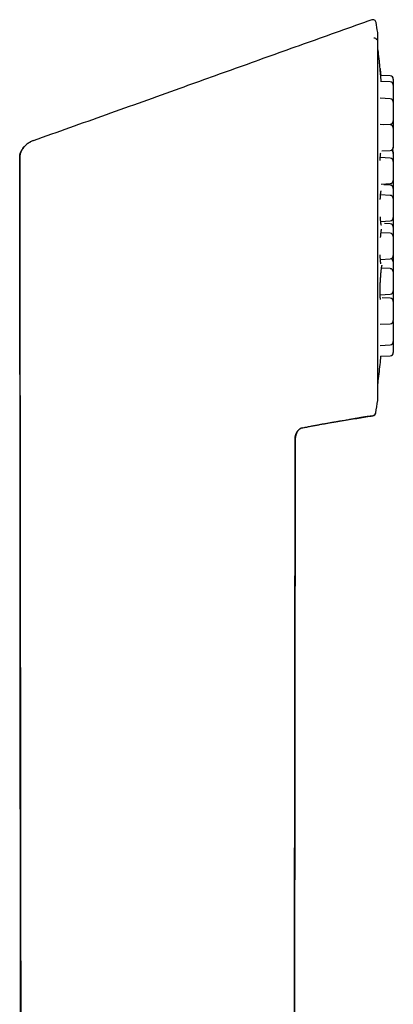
# Model space of a CAD drawing. Header units: millimetres. Extents: x 8 to 1191, y 12 to 1197.
# Tile 60 of 61: x 813 to 847, y 1061 to 1150. Entities that reach past the tile are written whole.
import ezdxf

# ---------------------------------------------------------------- set-up
doc = ezdxf.new("R2010")
doc.units = ezdxf.units.MM

msp = doc.modelspace()

# ---------------------------------------------------------------- linework, layer by layer
at = {"color": 7, "linetype": 'Continuous', "lineweight": 30}
for p, q in [((845.15, 1149.935), (845.15, 1149.91)), ((846.819, 1144.859), (845.96, 1144.904)), ((846.82, 1144.311), (845.933, 1144.357)), ((846.82, 1142.78), (845.913, 1142.828)), ((846.82, 1140.404), (845.908, 1140.452)), ((846.257, 1140.434), (846.82, 1140.463)), ((814.079, 1138.806), (814.13, 1138.833)), ((814.445, 1138.964), (814.431, 1138.972)), ((813.329, 1013.706), (813.202, 1137.487)), ((846.82, 1137.393), (845.92, 1137.44)), ((846.057, 1138.047), (846.82, 1138.087)), ((846.007, 1135.033), (846.82, 1135.076)), ((846.82, 1134.943), (846.258, 1134.973)), ((846.82, 1134.015), (845.947, 1134.061)), ((845.963, 1131.653), (846.82, 1131.698)), ((846.82, 1131.427), (846.294, 1131.455)), ((846.82, 1130.569), (845.987, 1130.613)), ((845.93, 1128.206), (846.82, 1128.252)), ((846.82, 1127.363), (846.035, 1127.404)), ((845.911, 1124.998), (846.82, 1125.046)), ((846.82, 1124.68), (846.085, 1124.719)), ((845.909, 1122.316), (846.82, 1122.363)), ((845.923, 1120.396), (846.82, 1120.443)), ((845.949, 1119.41), (846.819, 1119.456)), ((845.508, 1114.28), (845.508, 1114.268)), ((838.207, 1111.862), (838.103, 1013.706)), ((838.207, 1111.862), (838.207, 1111.862))]:
    msp.add_line(p, q, dxfattribs=at)
at = {"color": 7, "linetype": 'Continuous', "lineweight": 30, "flags": 128}
for points in [[(847.103, 1122.558), (847.1, 1122.603), (847.099, 1122.607)], [(838.099, 1013.703), (838.15, 1062.463), (838.201, 1111.864)]]:
    msp.add_lwpolyline(points, dxfattribs=at)
at = {"color": 7, "linetype": 'Continuous', "lineweight": 30}
for centre, radius, start, end in [((845.25, 1149.652), 0.3, 9.20842, 109.45904), ((736.953, 1132.101), 110.01, 8.73044, 9.20309), ((845.417, 1148.075), 0.2, 7.0691, 110.04534), ((846.804, 1144.559), 0.3, 0.00481, 87.00009), ((846.804, 1144.011), 0.3, 0.00481, 87.00009), ((846.804, 1142.481), 0.3, 0.00481, 87.00009), ((846.804, 1140.763), 0.3, 273.00009, 0.00481), ((846.804, 1140.105), 0.3, 0.00481, 87.00009), ((846.804, 1138.387), 0.3, 273.00009, 0.00481), ((846.804, 1138.326), 0.3, 303.49899, 0.00481), ((846.803, 1137.945), 0.3, 0.00481, 39.36762), ((846.804, 1137.094), 0.3, 0.00481, 87.00009), ((846.804, 1137.826), 0.3, 0.00481, 69.202), ((846.804, 1135.376), 0.3, 273.00009, 0.00481), ((846.804, 1134.644), 0.3, 0.00481, 87.00009), ((846.805, 1133.715), 0.3, 0.00481, 87.00009), ((846.805, 1131.997), 0.3, 273.00009, 0.00481), ((846.804, 1131.128), 0.3, 0.00481, 87.00009), ((846.804, 1130.27), 0.3, 0.00481, 87.00009), ((846.804, 1128.552), 0.3, 273.00009, 0.00481), ((846.804, 1127.975), 0.3, 0.00481, 73.98671), ((846.804, 1127.063), 0.3, 0.00481, 87.00009), ((846.804, 1125.345), 0.3, 273.00009, 0.00481), ((846.804, 1124.381), 0.3, 0.00481, 87.00009), ((846.804, 1122.663), 0.3, 273.00009, 0.00481), ((846.804, 1122.461), 0.3, 0.00481, 19.63418), ((846.804, 1120.743), 0.3, 273.00009, 0.00481), ((846.804, 1119.755), 0.3, 273.00009, 0.00481), ((736.953, 1132.101), 110.01, 350.67734, 351.26975), ((845.212, 1114.317), 0.3, 279.29746, 350.66957)]:
    msp.add_arc(centre, radius, start, end, dxfattribs=at)
for points, knots in [([(845.15, 1149.935), (844.168, 1149.588), (842.209, 1148.894), (839.28, 1147.851), (836.369, 1146.811), (833.474, 1145.773), (830.595, 1144.74), (827.563, 1143.652), (824.379, 1142.511), (821.045, 1141.319), (817.73, 1140.14), (815.526, 1139.362), (814.427, 1138.975)], [0, 0, 0, 0, 0.095813, 0.191113, 0.285902, 0.380178, 0.473945, 0.567201, 0.676458, 0.785009, 0.892856, 1, 1, 1, 1]), ([(845.692, 1131.94), (845.692, 1131.994), (845.692, 1132.15), (845.692, 1132.408), (845.692, 1132.714), (845.692, 1133.02), (845.692, 1133.325), (845.692, 1133.63), (845.692, 1133.935), (845.692, 1134.239), (845.692, 1134.542), (845.692, 1134.845), (845.692, 1135.146), (845.692, 1135.447), (845.692, 1135.746), (845.692, 1136.044), (845.692, 1136.341), (845.692, 1136.636), (845.692, 1136.93), (845.692, 1137.222), (845.692, 1137.513), (845.692, 1137.802), (845.692, 1138.088), (845.692, 1138.373), (845.692, 1138.656), (845.692, 1138.936), (845.692, 1139.214), (845.692, 1139.49), (845.692, 1139.763), (845.692, 1140.034), (845.692, 1140.302), (845.692, 1140.567), (845.692, 1140.829), (845.692, 1141.089), (845.692, 1141.345), (845.692, 1141.598), (845.692, 1141.848), (845.692, 1142.095), (845.692, 1142.338), (845.692, 1142.578), (845.692, 1142.814), (845.692, 1143.047), (845.692, 1143.276), (845.692, 1143.501), (845.692, 1143.723), (845.692, 1143.94), (845.692, 1144.154), (845.692, 1144.363), (845.692, 1144.569), (845.692, 1144.77), (845.692, 1144.967), (845.692, 1145.159), (845.691, 1145.347), (845.691, 1145.531), (845.691, 1145.71), (845.691, 1145.884), (845.691, 1146.054), (845.691, 1146.219), (845.691, 1146.38), (845.691, 1146.535), (845.691, 1146.686), (845.691, 1146.832), (845.691, 1146.973), (845.691, 1147.108), (845.691, 1147.239), (845.691, 1147.365), (845.691, 1147.485), (845.691, 1147.6), (845.691, 1147.71), (845.691, 1147.815), (845.691, 1147.915), (845.691, 1148.009), (845.691, 1148.097), (845.691, 1148.181), (845.691, 1148.259), (845.691, 1148.331), (845.691, 1148.398), (845.691, 1148.46), (845.691, 1148.516), (845.691, 1148.566), (845.691, 1148.611), (845.691, 1148.65), (845.691, 1148.684), (845.691, 1148.712), (845.691, 1148.735), (845.691, 1148.752), (845.691, 1148.764), (845.691, 1148.768), (845.691, 1148.771), (845.691, 1148.773), (845.691, 1148.775), (845.69, 1148.78), (845.69, 1148.788), (845.689, 1148.794), (845.688, 1148.797)], [0, 0, 0, 0, 0.006117, 0.01774, 0.029363, 0.040986, 0.052609, 0.064232, 0.075855, 0.087478, 0.099101, 0.110724, 0.122347, 0.13397, 0.145593, 0.157216, 0.168839, 0.180462, 0.192085, 0.203708, 0.215331, 0.226954, 0.238577, 0.2502, 0.261823, 0.273446, 0.285069, 0.296692, 0.308315, 0.319938, 0.331561, 0.343184, 0.354807, 0.366429, 0.378052, 0.389675, 0.401298, 0.412921, 0.424544, 0.436167, 0.44779, 0.459413, 0.471036, 0.482659, 0.494282, 0.505905, 0.517528, 0.529151, 0.540774, 0.552397, 0.56402, 0.575644, 0.587267, 0.59889, 0.610513, 0.622136, 0.633759, 0.645382, 0.657005, 0.668628, 0.680251, 0.691874, 0.703497, 0.71512, 0.726743, 0.738366, 0.749989, 0.761613, 0.773236, 0.784859, 0.796482, 0.808106, 0.819729, 0.831352, 0.842976, 0.8546, 0.866223, 0.877847, 0.889472, 0.901097, 0.912722, 0.924349, 0.935977, 0.947608, 0.959245, 0.970895, 0.98258, 0.99441, 0.996898, 0.997894, 0.998727, 0.999249, 0.999595, 1, 1, 1, 1]), ([(845.907, 1145.535), (845.891, 1145.686), (845.846, 1146.121), (845.775, 1146.766), (845.716, 1147.26), (845.691, 1147.471)], [0, 0, 0, 0, 0.233606, 0.672675, 1, 1, 1, 1]), ([(846.011, 1144.353), (846.007, 1144.392), (845.999, 1144.481), (845.988, 1144.6), (845.977, 1144.712), (845.968, 1144.81), (845.959, 1144.907), (845.95, 1145.002), (845.942, 1145.094), (845.933, 1145.18), (845.925, 1145.259), (845.918, 1145.329), (845.912, 1145.388), (845.908, 1145.431), (845.904, 1145.461), (845.903, 1145.466), (845.902, 1145.468)], [0, 0, 0, 0, 0.061492, 0.140313, 0.196407, 0.25534, 0.317121, 0.381751, 0.449236, 0.519587, 0.592841, 0.669076, 0.748146, 0.829627, 0.91357, 1, 1, 1, 1]), ([(845.905, 1145.449), (845.906, 1145.46), (845.908, 1145.487), (845.909, 1145.518), (845.908, 1145.53), (845.907, 1145.536)], [0, 0, 0, 0, 0.235638, 0.615495, 1, 1, 1, 1]), ([(845.907, 1145.535), (845.908, 1145.53), (845.909, 1145.52), (845.912, 1145.485), (845.917, 1145.434), (845.923, 1145.369), (845.93, 1145.289), (845.939, 1145.196), (845.949, 1145.089), (845.958, 1144.991), (845.964, 1144.925), (845.966, 1144.904)], [0, 0, 0, 0, 0.117158, 0.234126, 0.352059, 0.470412, 0.587538, 0.704584, 0.822701, 0.940775, 1, 1, 1, 1]), ([(847.104, 1144.559), (847.104, 1144.559), (847.104, 1144.561), (847.104, 1144.555), (847.104, 1144.544), (847.104, 1144.524), (847.104, 1144.496), (847.104, 1144.46), (847.104, 1144.415), (847.104, 1144.363), (847.104, 1144.303), (847.104, 1144.237), (847.104, 1144.174), (847.104, 1144.116), (847.104, 1144.065), (847.104, 1144.03), (847.104, 1144.013)], [0, 0, 0, 0, 0.008021, 0.086799, 0.164998, 0.243326, 0.322489, 0.407925, 0.492588, 0.577383, 0.663207, 0.748643, 0.833307, 0.88978, 0.946578, 1, 1, 1, 1]), ([(847.104, 1144.011), (847.104, 1144.011), (847.104, 1144.012), (847.104, 1144.007), (847.104, 1143.996), (847.104, 1143.976), (847.104, 1143.948), (847.104, 1143.912), (847.104, 1143.867), (847.104, 1143.814), (847.104, 1143.755), (847.104, 1143.689), (847.104, 1143.626), (847.104, 1143.567), (847.104, 1143.515), (847.104, 1143.446), (847.104, 1143.358), (847.104, 1143.252), (847.104, 1143.153), (847.104, 1143.063), (847.104, 1142.983), (847.104, 1142.904), (847.104, 1142.826), (847.104, 1142.748), (847.104, 1142.673), (847.104, 1142.603), (847.104, 1142.538), (847.104, 1142.501), (847.104, 1142.482)], [0, 0, 0, 0, 0.003901, 0.042213, 0.080242, 0.118335, 0.156834, 0.198383, 0.239557, 0.280795, 0.322533, 0.364083, 0.405257, 0.432721, 0.460343, 0.488252, 0.53924, 0.589931, 0.641141, 0.679453, 0.717483, 0.755575, 0.794074, 0.835624, 0.876798, 0.918035, 0.959773, 1, 1, 1, 1]), ([(847.104, 1142.48), (847.104, 1142.481), (847.104, 1142.482), (847.104, 1142.477), (847.104, 1142.466), (847.104, 1142.446), (847.104, 1142.418), (847.104, 1142.382), (847.104, 1142.337), (847.104, 1142.284), (847.104, 1142.224), (847.104, 1142.159), (847.104, 1142.096), (847.104, 1142.037), (847.104, 1141.985), (847.104, 1141.916), (847.104, 1141.828), (847.104, 1141.722), (847.104, 1141.623), (847.104, 1141.533), (847.104, 1141.453), (847.104, 1141.374), (847.104, 1141.295), (847.104, 1141.218), (847.104, 1141.143), (847.104, 1141.072), (847.104, 1141.008), (847.104, 1140.949), (847.104, 1140.904), (847.104, 1140.869), (847.104, 1140.843), (847.104, 1140.813), (847.104, 1140.786), (847.104, 1140.766), (847.104, 1140.764), (847.104, 1140.763)], [0, 0, 0, 0, 0.0030607, 0.0331214, 0.0629609, 0.0928497, 0.1230571, 0.1556583, 0.1879647, 0.2203209, 0.2530701, 0.2856714, 0.3179778, 0.3395271, 0.3612007, 0.383099, 0.4231059, 0.4628796, 0.5030607, 0.5331214, 0.5629609, 0.5928497, 0.6230571, 0.6556583, 0.6879647, 0.7203209, 0.7530701, 0.7856714, 0.8179778, 0.8395271, 0.8612007, 0.883099, 0.9231059, 0.9628796, 1, 1, 1, 1]), ([(847.104, 1140.764), (847.104, 1140.762), (847.104, 1140.749), (847.104, 1140.715), (847.104, 1140.663), (847.104, 1140.603), (847.104, 1140.537), (847.104, 1140.474), (847.104, 1140.416), (847.104, 1140.363), (847.104, 1140.294), (847.104, 1140.21), (847.104, 1140.142), (847.104, 1140.109)], [0, 0, 0, 0, 0.014587, 0.119359, 0.224294, 0.330502, 0.436231, 0.541004, 0.61089, 0.681179, 0.752197, 0.881943, 1, 1, 1, 1]), ([(847.104, 1140.104), (847.104, 1140.104), (847.104, 1140.106), (847.104, 1140.101), (847.104, 1140.089), (847.104, 1140.07), (847.104, 1140.042), (847.104, 1140.006), (847.104, 1139.961), (847.104, 1139.908), (847.104, 1139.848), (847.104, 1139.783), (847.104, 1139.719), (847.104, 1139.661), (847.104, 1139.609), (847.104, 1139.539), (847.104, 1139.452), (847.104, 1139.346), (847.104, 1139.246), (847.104, 1139.157), (847.104, 1139.077), (847.104, 1138.998), (847.104, 1138.919), (847.104, 1138.842), (847.104, 1138.766), (847.104, 1138.696), (847.104, 1138.632), (847.104, 1138.573), (847.104, 1138.528), (847.104, 1138.493), (847.104, 1138.466), (847.104, 1138.437), (847.104, 1138.41), (847.104, 1138.39), (847.104, 1138.388), (847.104, 1138.387)], [0, 0, 0, 0, 0.003061, 0.033121, 0.062961, 0.09285, 0.123057, 0.155658, 0.187965, 0.220321, 0.25307, 0.285671, 0.317978, 0.339527, 0.361201, 0.383099, 0.423106, 0.46288, 0.503061, 0.533121, 0.562961, 0.59285, 0.623057, 0.655658, 0.687965, 0.720321, 0.75307, 0.785671, 0.817978, 0.839527, 0.861201, 0.883099, 0.923106, 0.96288, 1, 1, 1, 1]), ([(813.202, 1137.487), (813.206, 1137.553), (813.214, 1137.696), (813.267, 1137.878), (813.334, 1138.032), (813.403, 1138.157), (813.489, 1138.283), (813.573, 1138.39), (813.633, 1138.448), (813.654, 1138.469)], [0, 0, 0, 0, 0.177894, 0.38801, 0.506501, 0.634556, 0.772543, 0.920602, 1, 1, 1, 1]), ([(814.129, 1138.834), (814.116, 1138.827), (814.047, 1138.791), (813.933, 1138.713), (813.789, 1138.601), (813.658, 1138.477), (813.543, 1138.346), (813.443, 1138.209), (813.359, 1138.067), (813.294, 1137.921), (813.247, 1137.773), (813.217, 1137.624), (813.214, 1137.523), (813.212, 1137.473)], [0, 0, 0, 0, 0.0258184, 0.1337475, 0.2407215, 0.3459145, 0.4486274, 0.5483384, 0.6447408, 0.7377724, 0.8276351, 0.9148012, 1, 1, 1, 1]), ([(813.621, 1138.436), (813.617, 1138.431), (813.588, 1138.4), (813.535, 1138.337), (813.463, 1138.241), (813.401, 1138.143), (813.348, 1138.045), (813.305, 1137.951), (813.267, 1137.847), (813.237, 1137.734), (813.216, 1137.612), (813.213, 1137.526), (813.212, 1137.482)], [0, 0, 0, 0, 0.018379, 0.120026, 0.23209, 0.358634, 0.450709, 0.548706, 0.652485, 0.762048, 0.87766, 1, 1, 1, 1]), ([(814.448, 1138.979), (814.399, 1138.961), (814.303, 1138.925), (814.191, 1138.872), (814.13, 1138.835), (814.112, 1138.825)], [0, 0, 0, 0, 0.416512, 0.832318, 1, 1, 1, 1]), ([(847.104, 1138.388), (847.104, 1138.386), (847.104, 1138.371), (847.104, 1138.349), (847.104, 1138.329), (847.104, 1138.328), (847.104, 1138.327)], [0, 0, 0, 0, 0.033978, 0.364578, 0.693252, 1, 1, 1, 1]), ([(813.202, 1137.487), (813.202, 1137.487), (813.202, 1137.487), (813.202, 1137.488), (813.202, 1137.488)], [0, 0, 0, 0, 0.5, 1, 1, 1, 1]), ([(813.204, 1137.483), (813.205, 1136.51), (813.207, 1134.569), (813.21, 1131.668), (813.214, 1128.786), (813.217, 1125.923), (813.221, 1123.079), (813.224, 1120.255), (813.228, 1117.449), (813.231, 1114.619), (813.235, 1111.765), (813.238, 1108.888), (813.242, 1106.031), (813.245, 1103.196), (813.249, 1100.382), (813.252, 1097.589), (813.255, 1094.817), (813.259, 1092.066), (813.262, 1089.336), (813.265, 1086.627), (813.268, 1083.939), (813.271, 1081.323), (813.274, 1078.777), (813.277, 1076.3), (813.28, 1073.842), (813.283, 1071.404), (813.285, 1068.973), (813.288, 1066.552), (813.291, 1064.14), (813.293, 1061.747), (813.296, 1059.374), (813.298, 1057.019), (813.301, 1054.684), (813.303, 1052.368), (813.305, 1050.035), (813.308, 1047.686), (813.31, 1045.321), (813.312, 1042.977), (813.315, 1040.655), (813.317, 1038.353), (813.319, 1036.072), (813.321, 1033.813), (813.323, 1031.574), (813.325, 1029.356), (813.327, 1027.16), (813.329, 1024.984), (813.331, 1022.87), (813.333, 1020.817), (813.334, 1018.823), (813.336, 1016.848), (813.337, 1015.144), (813.338, 1014.097), (813.339, 1013.703)], [0, 0, 0, 0, 0.023593, 0.047031, 0.070314, 0.093442, 0.116416, 0.139235, 0.161899, 0.184408, 0.207823, 0.231068, 0.254143, 0.277048, 0.299783, 0.322347, 0.344742, 0.366967, 0.389021, 0.410905, 0.43262, 0.454164, 0.474321, 0.494327, 0.514182, 0.533886, 0.553439, 0.57308, 0.592566, 0.611897, 0.631074, 0.650095, 0.668962, 0.687674, 0.706231, 0.725506, 0.74461, 0.763545, 0.782311, 0.800906, 0.819332, 0.837588, 0.855674, 0.87359, 0.891337, 0.908914, 0.926322, 0.942579, 0.958686, 0.974641, 0.990446, 1, 1, 1, 1]), ([(845.911, 1137.174), (845.912, 1137.217), (845.914, 1137.312), (845.92, 1137.442), (845.926, 1137.551), (845.933, 1137.636), (845.939, 1137.698), (845.945, 1137.749), (845.95, 1137.788), (845.955, 1137.817), (845.96, 1137.837), (845.963, 1137.849), (845.965, 1137.855), (845.964, 1137.854), (845.964, 1137.854)], [0, 0, 0, 0, 0.121013, 0.259705, 0.399898, 0.494139, 0.585429, 0.669992, 0.747853, 0.819022, 0.883543, 0.941476, 0.991931, 1, 1, 1, 1]), ([(847.103, 1137.944), (847.103, 1137.944), (847.103, 1137.946), (847.103, 1137.941), (847.103, 1137.929), (847.103, 1137.91), (847.103, 1137.881), (847.103, 1137.856), (847.103, 1137.836), (847.103, 1137.833)], [0, 0, 0, 0, 0.018669, 0.202031, 0.384043, 0.566357, 0.750613, 0.949471, 1, 1, 1, 1]), ([(847.104, 1137.825), (847.104, 1137.825), (847.104, 1137.827), (847.104, 1137.822), (847.104, 1137.811), (847.104, 1137.791), (847.104, 1137.763), (847.104, 1137.727), (847.104, 1137.682), (847.104, 1137.629), (847.104, 1137.569), (847.104, 1137.504), (847.104, 1137.44), (847.104, 1137.382), (847.104, 1137.33), (847.104, 1137.26), (847.104, 1137.183), (847.104, 1137.121), (847.104, 1137.096)], [0, 0, 0, 0, 0.006773, 0.073291, 0.13932, 0.205458, 0.272301, 0.344441, 0.415929, 0.487527, 0.559994, 0.632135, 0.703622, 0.751307, 0.799266, 0.847723, 0.93625, 1, 1, 1, 1]), ([(847.104, 1137.093), (847.104, 1137.093), (847.104, 1137.095), (847.104, 1137.09), (847.104, 1137.078), (847.104, 1137.058), (847.104, 1137.031), (847.104, 1136.995), (847.104, 1136.95), (847.104, 1136.897), (847.104, 1136.837), (847.104, 1136.772), (847.104, 1136.708), (847.104, 1136.65), (847.104, 1136.598), (847.104, 1136.528), (847.104, 1136.441), (847.104, 1136.335), (847.104, 1136.235), (847.104, 1136.145), (847.104, 1136.066), (847.104, 1135.987), (847.104, 1135.908), (847.104, 1135.831), (847.104, 1135.755), (847.104, 1135.685), (847.104, 1135.62), (847.104, 1135.562), (847.104, 1135.517), (847.104, 1135.482), (847.104, 1135.455), (847.104, 1135.426), (847.104, 1135.398), (847.104, 1135.379), (847.104, 1135.377), (847.104, 1135.376)], [0, 0, 0, 0, 0.003061, 0.033121, 0.062961, 0.09285, 0.123057, 0.155658, 0.187965, 0.220321, 0.25307, 0.285671, 0.317978, 0.339527, 0.361201, 0.383099, 0.423106, 0.46288, 0.503061, 0.533121, 0.562961, 0.59285, 0.623057, 0.655658, 0.687965, 0.720321, 0.75307, 0.785671, 0.817978, 0.839527, 0.861201, 0.883099, 0.923106, 0.96288, 1, 1, 1, 1]), ([(847.104, 1135.371), (847.104, 1135.364), (847.104, 1135.339), (847.104, 1135.29), (847.104, 1135.225), (847.104, 1135.161), (847.104, 1135.103), (847.104, 1135.051), (847.104, 1134.981), (847.104, 1134.894), (847.104, 1134.788), (847.104, 1134.704), (847.104, 1134.657), (847.104, 1134.646)], [0, 0, 0, 0, 0.043958, 0.14997, 0.255504, 0.360083, 0.42984, 0.5, 0.570887, 0.700393, 0.829145, 0.959215, 1, 1, 1, 1]), ([(847.104, 1134.643), (847.104, 1134.643), (847.104, 1134.645), (847.104, 1134.64), (847.104, 1134.628), (847.104, 1134.608), (847.104, 1134.581), (847.104, 1134.544), (847.104, 1134.499), (847.104, 1134.447), (847.104, 1134.387), (847.104, 1134.321), (847.104, 1134.258), (847.104, 1134.2), (847.104, 1134.147), (847.104, 1134.078), (847.104, 1133.991), (847.104, 1133.884), (847.104, 1133.793), (847.104, 1133.737), (847.104, 1133.717)], [0, 0, 0, 0, 0.005829, 0.063082, 0.119913, 0.176839, 0.23437, 0.296462, 0.357991, 0.419616, 0.481989, 0.54408, 0.60561, 0.646652, 0.687931, 0.729638, 0.805834, 0.881585, 0.958113, 1, 1, 1, 1]), ([(845.921, 1133.639), (845.923, 1133.689), (845.928, 1133.79), (845.937, 1133.93), (845.946, 1134.047), (845.955, 1134.14), (845.963, 1134.212), (845.971, 1134.275), (845.979, 1134.325), (845.986, 1134.364), (845.992, 1134.392), (845.997, 1134.412), (846.001, 1134.425), (846.002, 1134.427), (846.002, 1134.428)], [0, 0, 0, 0, 0.1203591, 0.2466047, 0.3743341, 0.4602547, 0.546716, 0.6314056, 0.7095543, 0.7810401, 0.8458801, 0.9041162, 0.9558089, 1, 1, 1, 1]), ([(847.104, 1133.715), (847.104, 1133.715), (847.104, 1133.717), (847.104, 1133.711), (847.104, 1133.7), (847.104, 1133.68), (847.104, 1133.652), (847.105, 1133.616), (847.105, 1133.571), (847.105, 1133.519), (847.105, 1133.459), (847.105, 1133.393), (847.105, 1133.33), (847.105, 1133.272), (847.105, 1133.219), (847.105, 1133.15), (847.105, 1133.063), (847.105, 1132.956), (847.105, 1132.857), (847.105, 1132.767), (847.105, 1132.687), (847.105, 1132.609), (847.105, 1132.53), (847.105, 1132.452), (847.105, 1132.377), (847.105, 1132.307), (847.105, 1132.242), (847.105, 1132.184), (847.105, 1132.138), (847.105, 1132.103), (847.105, 1132.077), (847.104, 1132.048), (847.104, 1132.02), (847.104, 1132.001), (847.104, 1131.999), (847.104, 1131.998)], [0, 0, 0, 0, 0.003061, 0.033121, 0.062961, 0.09285, 0.123057, 0.155658, 0.187965, 0.220321, 0.25307, 0.285671, 0.317978, 0.339527, 0.361201, 0.383099, 0.423106, 0.46288, 0.503061, 0.533121, 0.562961, 0.59285, 0.623057, 0.655658, 0.687965, 0.720321, 0.75307, 0.785671, 0.817978, 0.839527, 0.861201, 0.883099, 0.923106, 0.96288, 1, 1, 1, 1]), ([(845.689, 1115.405), (845.689, 1115.406), (845.689, 1115.41), (845.69, 1115.415), (845.69, 1115.42), (845.69, 1115.424), (845.691, 1115.427), (845.691, 1115.429), (845.691, 1115.431), (845.691, 1115.433), (845.691, 1115.435), (845.691, 1115.442), (845.691, 1115.456), (845.691, 1115.475), (845.691, 1115.5), (845.691, 1115.531), (845.691, 1115.567), (845.691, 1115.609), (845.691, 1115.656), (845.691, 1115.709), (845.691, 1115.767), (845.691, 1115.831), (845.691, 1115.9), (845.691, 1115.975), (845.691, 1116.055), (845.691, 1116.14), (845.691, 1116.231), (845.691, 1116.328), (845.691, 1116.429), (845.691, 1116.536), (845.691, 1116.649), (845.691, 1116.766), (845.691, 1116.889), (845.691, 1117.016), (845.691, 1117.149), (845.691, 1117.287), (845.691, 1117.43), (845.691, 1117.578), (845.691, 1117.73), (845.691, 1117.888), (845.691, 1118.05), (845.691, 1118.217), (845.691, 1118.389), (845.691, 1118.566), (845.692, 1118.747), (845.692, 1118.932), (845.692, 1119.122), (845.692, 1119.316), (845.692, 1119.515), (845.692, 1119.718), (845.692, 1119.925), (845.692, 1120.136), (845.692, 1120.351), (845.692, 1120.57), (845.692, 1120.793), (845.692, 1121.02), (845.692, 1121.251), (845.692, 1121.485), (845.692, 1121.723), (845.692, 1121.964), (845.692, 1122.209), (845.692, 1122.457), (845.692, 1122.708), (845.692, 1122.963), (845.692, 1123.221), (845.692, 1123.481), (845.692, 1123.745), (845.692, 1124.011), (845.692, 1124.28), (845.692, 1124.552), (845.692, 1124.826), (845.692, 1125.103), (845.692, 1125.382), (845.692, 1125.663), (845.692, 1125.947), (845.692, 1126.232), (845.692, 1126.52), (845.692, 1126.809), (845.692, 1127.1), (845.692, 1127.393), (845.692, 1127.688), (845.692, 1127.984), (845.692, 1128.281), (845.692, 1128.58), (845.692, 1128.88), (845.692, 1129.181), (845.692, 1129.483), (845.692, 1129.785), (845.692, 1130.089), (845.692, 1130.393), (845.692, 1130.698), (845.692, 1131.003), (845.692, 1131.309), (845.692, 1131.61), (845.692, 1131.82), (845.692, 1131.929), (845.692, 1131.94)], [0, 0, 0, 0, 0.000092, 0.000444, 0.000729, 0.001028, 0.001497, 0.002208, 0.003398, 0.005557, 0.009982, 0.021676, 0.034165, 0.046057, 0.057867, 0.069654, 0.081432, 0.093205, 0.104977, 0.116746, 0.128515, 0.140284, 0.152052, 0.16382, 0.175587, 0.187355, 0.199122, 0.210889, 0.222656, 0.234423, 0.24619, 0.257957, 0.269724, 0.281491, 0.293258, 0.305025, 0.316792, 0.328559, 0.340326, 0.352093, 0.36386, 0.375626, 0.387393, 0.39916, 0.410927, 0.422694, 0.434461, 0.446227, 0.457994, 0.469761, 0.481528, 0.493295, 0.505061, 0.516828, 0.528595, 0.540362, 0.552129, 0.563895, 0.575662, 0.587429, 0.599196, 0.610963, 0.622729, 0.634496, 0.646263, 0.65803, 0.669797, 0.681563, 0.69333, 0.705097, 0.716864, 0.728631, 0.740397, 0.752164, 0.763931, 0.775698, 0.787464, 0.799231, 0.810998, 0.822765, 0.834532, 0.846298, 0.858065, 0.869832, 0.881599, 0.893366, 0.905132, 0.916899, 0.928666, 0.940433, 0.952199, 0.963966, 0.975733, 0.9875, 0.998647, 1, 1, 1, 1]), ([(846.02, 1131.308), (846.02, 1131.307), (846.02, 1131.307), (846.018, 1131.313), (846.013, 1131.329), (846.006, 1131.358), (845.997, 1131.4), (845.987, 1131.462), (845.975, 1131.55), (845.962, 1131.658), (845.951, 1131.786), (845.94, 1131.926), (845.934, 1132.029), (845.931, 1132.077)], [0, 0, 0, 0, 0.016825, 0.061785, 0.125981, 0.19456, 0.265887, 0.37754, 0.49491, 0.618078, 0.74711, 0.881159, 1, 1, 1, 1]), ([(847.104, 1131.985), (847.104, 1131.986), (847.104, 1131.987), (847.104, 1131.982), (847.104, 1131.971), (847.104, 1131.951), (847.104, 1131.923), (847.104, 1131.887), (847.104, 1131.842), (847.104, 1131.789), (847.104, 1131.729), (847.104, 1131.664), (847.104, 1131.601), (847.104, 1131.542), (847.104, 1131.49), (847.104, 1131.421), (847.104, 1131.333), (847.104, 1131.23), (847.104, 1131.162), (847.104, 1131.129)], [0, 0, 0, 0, 0.006133, 0.066369, 0.126163, 0.186054, 0.246585, 0.311912, 0.376648, 0.441484, 0.507108, 0.572435, 0.637171, 0.680352, 0.723782, 0.767663, 0.84783, 0.927529, 1, 1, 1, 1]), ([(847.104, 1131.127), (847.104, 1131.128), (847.104, 1131.129), (847.104, 1131.124), (847.104, 1131.113), (847.104, 1131.093), (847.104, 1131.065), (847.104, 1131.029), (847.104, 1130.984), (847.104, 1130.931), (847.104, 1130.871), (847.104, 1130.806), (847.104, 1130.743), (847.104, 1130.684), (847.104, 1130.632), (847.104, 1130.563), (847.104, 1130.475), (847.104, 1130.372), (847.104, 1130.304), (847.104, 1130.271)], [0, 0, 0, 0, 0.006131, 0.06635, 0.126125, 0.186, 0.246512, 0.31182, 0.376537, 0.441354, 0.506958, 0.572266, 0.636984, 0.680152, 0.723569, 0.767437, 0.84758, 0.927256, 1, 1, 1, 1]), ([(845.948, 1130.185), (845.951, 1130.23), (845.958, 1130.327), (845.97, 1130.462), (845.982, 1130.576), (845.994, 1130.666), (846.004, 1130.736), (846.013, 1130.797), (846.022, 1130.845), (846.03, 1130.881), (846.037, 1130.907), (846.041, 1130.924), (846.045, 1130.935), (846.046, 1130.936), (846.046, 1130.936)], [0, 0, 0, 0, 0.115025, 0.245347, 0.377192, 0.465877, 0.555114, 0.642316, 0.72214, 0.794451, 0.859275, 0.91666, 0.966678, 1, 1, 1, 1]), ([(847.104, 1130.269), (847.104, 1130.269), (847.104, 1130.271), (847.104, 1130.266), (847.104, 1130.255), (847.104, 1130.235), (847.104, 1130.207), (847.104, 1130.171), (847.104, 1130.126), (847.104, 1130.073), (847.105, 1130.013), (847.105, 1129.948), (847.105, 1129.884), (847.105, 1129.826), (847.105, 1129.774), (847.105, 1129.705), (847.105, 1129.617), (847.105, 1129.511), (847.105, 1129.412), (847.105, 1129.322), (847.105, 1129.242), (847.105, 1129.163), (847.105, 1129.084), (847.105, 1129.007), (847.105, 1128.932), (847.105, 1128.861), (847.105, 1128.797), (847.104, 1128.738), (847.104, 1128.693), (847.104, 1128.658), (847.104, 1128.632), (847.104, 1128.602), (847.104, 1128.575), (847.104, 1128.555), (847.104, 1128.553), (847.104, 1128.552)], [0, 0, 0, 0, 0.0030607, 0.0331214, 0.0629609, 0.0928497, 0.1230571, 0.1556583, 0.1879647, 0.2203209, 0.2530701, 0.2856714, 0.3179778, 0.3395271, 0.3612007, 0.383099, 0.4231059, 0.4628796, 0.5030607, 0.5331214, 0.5629609, 0.5928497, 0.6230571, 0.6556583, 0.6879647, 0.7203209, 0.7530701, 0.7856714, 0.8179778, 0.8395271, 0.8612007, 0.883099, 0.9231059, 0.9628796, 1, 1, 1, 1]), ([(845.978, 1127.816), (845.978, 1127.816), (845.979, 1127.816), (845.977, 1127.824), (845.972, 1127.843), (845.965, 1127.874), (845.958, 1127.919), (845.949, 1127.985), (845.94, 1128.076), (845.931, 1128.187), (845.923, 1128.318), (845.917, 1128.457), (845.914, 1128.557), (845.913, 1128.603)], [0, 0, 0, 0, 0.0273265, 0.0754341, 0.1412616, 0.2094099, 0.2801971, 0.3909674, 0.5073672, 0.6294839, 0.757391, 0.8902589, 1, 1, 1, 1]), ([(847.104, 1128.546), (847.104, 1128.533), (847.104, 1128.485), (847.104, 1128.399), (847.104, 1128.3), (847.104, 1128.21), (847.104, 1128.13), (847.104, 1128.052), (847.104, 1128.002), (847.104, 1127.977)], [0, 0, 0, 0, 0.074434, 0.259098, 0.445653, 0.58522, 0.723761, 0.862531, 1, 1, 1, 1]), ([(845.943, 1124.564), (845.943, 1124.564), (845.944, 1124.563), (845.942, 1124.571), (845.94, 1124.585), (845.936, 1124.609), (845.932, 1124.643), (845.927, 1124.69), (845.922, 1124.749), (845.918, 1124.82), (845.914, 1124.912), (845.91, 1125.028), (845.908, 1125.172), (845.907, 1125.326), (845.909, 1125.488), (845.912, 1125.656), (845.917, 1125.828), (845.923, 1126.002), (845.931, 1126.179), (845.94, 1126.358), (845.951, 1126.537), (845.964, 1126.713), (845.977, 1126.884), (845.993, 1127.047), (846.008, 1127.197), (846.025, 1127.33), (846.04, 1127.442), (846.055, 1127.533), (846.067, 1127.597), (846.076, 1127.639), (846.084, 1127.668), (846.089, 1127.685), (846.091, 1127.69), (846.09, 1127.689), (846.09, 1127.689)], [0, 0, 0, 0, 0.006555, 0.023912, 0.043174, 0.064375, 0.087546, 0.112653, 0.139626, 0.167882, 0.195935, 0.23751, 0.278524, 0.319012, 0.359025, 0.398535, 0.437287, 0.475852, 0.514983, 0.554689, 0.594972, 0.635847, 0.677352, 0.719523, 0.762292, 0.803913, 0.84364, 0.881423, 0.91724, 0.940038, 0.96197, 0.982566, 0.996941, 1, 1, 1, 1]), ([(847.104, 1127.975), (847.104, 1127.975), (847.104, 1127.976), (847.104, 1127.971), (847.104, 1127.96), (847.104, 1127.94), (847.104, 1127.912), (847.104, 1127.876), (847.104, 1127.831), (847.104, 1127.778), (847.104, 1127.719), (847.104, 1127.653), (847.104, 1127.59), (847.104, 1127.531), (847.104, 1127.479), (847.104, 1127.41), (847.104, 1127.322), (847.104, 1127.216), (847.104, 1127.13), (847.104, 1127.079), (847.104, 1127.065)], [0, 0, 0, 0, 0.005898, 0.06383, 0.121336, 0.178936, 0.237151, 0.299979, 0.362238, 0.424594, 0.487707, 0.550535, 0.612794, 0.654323, 0.696092, 0.738293, 0.815393, 0.892043, 0.969479, 1, 1, 1, 1]), ([(847.104, 1127.063), (847.104, 1127.063), (847.104, 1127.065), (847.104, 1127.059), (847.104, 1127.048), (847.104, 1127.028), (847.104, 1127), (847.104, 1126.964), (847.104, 1126.919), (847.104, 1126.867), (847.104, 1126.807), (847.104, 1126.741), (847.104, 1126.678), (847.104, 1126.62), (847.104, 1126.567), (847.104, 1126.498), (847.104, 1126.411), (847.104, 1126.304), (847.104, 1126.205), (847.104, 1126.115), (847.104, 1126.035), (847.104, 1125.957), (847.104, 1125.878), (847.104, 1125.8), (847.104, 1125.725), (847.104, 1125.655), (847.104, 1125.59), (847.104, 1125.532), (847.104, 1125.486), (847.104, 1125.452), (847.104, 1125.425), (847.104, 1125.396), (847.104, 1125.368), (847.104, 1125.349), (847.104, 1125.347), (847.104, 1125.346)], [0, 0, 0, 0, 0.003061, 0.033121, 0.062961, 0.09285, 0.123057, 0.155658, 0.187965, 0.220321, 0.25307, 0.285671, 0.317978, 0.339527, 0.361201, 0.383099, 0.423106, 0.46288, 0.503061, 0.533121, 0.562961, 0.59285, 0.623057, 0.655658, 0.687965, 0.720321, 0.75307, 0.785671, 0.817978, 0.839527, 0.861201, 0.883099, 0.923106, 0.96288, 1, 1, 1, 1]), ([(847.104, 1125.342), (847.104, 1125.332), (847.104, 1125.305), (847.104, 1125.244), (847.104, 1125.157), (847.104, 1125.05), (847.104, 1124.951), (847.104, 1124.861), (847.104, 1124.781), (847.104, 1124.703), (847.104, 1124.624), (847.104, 1124.546), (847.104, 1124.472), (847.104, 1124.417), (847.104, 1124.389), (847.104, 1124.383)], [0, 0, 0, 0, 0.030796, 0.088343, 0.193477, 0.297999, 0.403591, 0.482588, 0.561004, 0.639549, 0.718932, 0.804605, 0.889503, 0.974533, 1, 1, 1, 1]), ([(847.104, 1124.38), (847.104, 1124.381), (847.104, 1124.382), (847.104, 1124.377), (847.104, 1124.366), (847.104, 1124.346), (847.104, 1124.318), (847.104, 1124.282), (847.104, 1124.237), (847.104, 1124.184), (847.104, 1124.124), (847.104, 1124.059), (847.104, 1123.996), (847.104, 1123.937), (847.104, 1123.885), (847.104, 1123.816), (847.104, 1123.728), (847.104, 1123.622), (847.104, 1123.523), (847.104, 1123.433), (847.104, 1123.353), (847.104, 1123.274), (847.104, 1123.196), (847.104, 1123.118), (847.104, 1123.043), (847.104, 1122.972), (847.104, 1122.908), (847.104, 1122.849), (847.104, 1122.804), (847.104, 1122.769), (847.104, 1122.743), (847.104, 1122.713), (847.104, 1122.686), (847.104, 1122.666), (847.104, 1122.664), (847.104, 1122.663)], [0, 0, 0, 0, 0.003061, 0.033121, 0.062961, 0.09285, 0.123057, 0.155658, 0.187965, 0.220321, 0.25307, 0.285671, 0.317978, 0.339527, 0.361201, 0.383099, 0.423106, 0.46288, 0.503061, 0.533121, 0.562961, 0.59285, 0.623057, 0.655658, 0.687965, 0.720321, 0.75307, 0.785671, 0.817978, 0.839527, 0.861201, 0.883099, 0.923106, 0.96288, 1, 1, 1, 1]), ([(847.103, 1122.557), (847.103, 1122.557), (847.103, 1122.559), (847.103, 1122.554), (847.103, 1122.542), (847.103, 1122.523), (847.103, 1122.494), (847.103, 1122.472), (847.103, 1122.456), (847.103, 1122.456)], [0, 0, 0, 0, 0.0195424, 0.2114808, 0.402007, 0.5928481, 0.7857227, 0.9938824, 1, 1, 1, 1]), ([(847.104, 1122.46), (847.104, 1122.46), (847.104, 1122.462), (847.104, 1122.457), (847.104, 1122.445), (847.104, 1122.425), (847.104, 1122.398), (847.104, 1122.362), (847.104, 1122.317), (847.104, 1122.264), (847.104, 1122.204), (847.104, 1122.139), (847.104, 1122.075), (847.104, 1122.017), (847.104, 1121.965), (847.104, 1121.895), (847.104, 1121.808), (847.104, 1121.702), (847.104, 1121.602), (847.104, 1121.512), (847.104, 1121.433), (847.104, 1121.354), (847.104, 1121.275), (847.104, 1121.198), (847.104, 1121.122), (847.104, 1121.052), (847.104, 1120.987), (847.104, 1120.929), (847.104, 1120.884), (847.104, 1120.849), (847.104, 1120.822), (847.104, 1120.793), (847.104, 1120.765), (847.104, 1120.746), (847.104, 1120.744), (847.104, 1120.743)], [0, 0, 0, 0, 0.003061, 0.033121, 0.062961, 0.09285, 0.123057, 0.155658, 0.187965, 0.220321, 0.25307, 0.285671, 0.317978, 0.339527, 0.361201, 0.383099, 0.423106, 0.46288, 0.503061, 0.533121, 0.562961, 0.59285, 0.623057, 0.655658, 0.687965, 0.720321, 0.75307, 0.785671, 0.817978, 0.839527, 0.861201, 0.883099, 0.923106, 0.96288, 1, 1, 1, 1]), ([(847.104, 1120.741), (847.104, 1120.732), (847.104, 1120.688), (847.104, 1120.615), (847.104, 1120.525), (847.104, 1120.445), (847.104, 1120.367), (847.104, 1120.288), (847.104, 1120.21), (847.104, 1120.135), (847.104, 1120.065), (847.104, 1120), (847.104, 1119.942), (847.104, 1119.896), (847.104, 1119.861), (847.104, 1119.835), (847.104, 1119.806), (847.104, 1119.778), (847.104, 1119.759), (847.104, 1119.757), (847.104, 1119.756)], [0, 0, 0, 0, 0.0184359, 0.091865, 0.1467996, 0.2013301, 0.2559506, 0.3111532, 0.3707305, 0.429769, 0.4888987, 0.5487464, 0.6083239, 0.6673624, 0.7067428, 0.7463504, 0.7863685, 0.8594794, 0.9321641, 1, 1, 1, 1]), ([(845.691, 1116.731), (845.701, 1116.813), (845.745, 1117.178), (845.818, 1117.826), (845.906, 1118.638), (845.958, 1119.167), (845.982, 1119.412)], [0, 0, 0, 0, 0.091713, 0.408811, 0.725908, 1, 1, 1, 1]), ([(838.856, 1112.923), (838.869, 1112.926), (839.022, 1112.956), (839.307, 1113.012), (839.704, 1113.088), (840.08, 1113.158), (840.436, 1113.224), (840.771, 1113.284), (841.088, 1113.34), (841.406, 1113.396), (841.722, 1113.451), (842.034, 1113.504), (842.323, 1113.553), (842.59, 1113.599), (842.835, 1113.64), (843.057, 1113.678), (843.257, 1113.712), (843.435, 1113.743), (843.594, 1113.771), (843.735, 1113.797), (843.874, 1113.822), (844.025, 1113.849), (844.191, 1113.876), (844.372, 1113.906), (844.567, 1113.937), (844.777, 1113.97), (845, 1114.004), (845.164, 1114.029), (845.253, 1114.042), (845.263, 1114.044)], [0, 0, 0, 0, 0.0064511, 0.0709953, 0.1324528, 0.1908983, 0.2454383, 0.2972096, 0.3462769, 0.3927038, 0.4446165, 0.4929766, 0.5378836, 0.5794357, 0.6177302, 0.6528647, 0.6841436, 0.7126152, 0.7383825, 0.7615608, 0.7838995, 0.8078889, 0.8337548, 0.8616491, 0.8916778, 0.9239111, 0.9583925, 0.9951449, 1, 1, 1, 1]), ([(838.865, 1112.92), (839.122, 1112.971), (839.633, 1113.071), (840.393, 1113.211), (841.139, 1113.344), (841.871, 1113.469), (842.584, 1113.588), (843.278, 1113.701), (843.952, 1113.81), (844.612, 1113.915), (845.046, 1113.986), (845.26, 1114.021)], [0, 0, 0, 0, 0.1214468, 0.2405646, 0.3573346, 0.4717342, 0.5837379, 0.6913822, 0.7966601, 0.8995425, 1, 1, 1, 1]), ([(845.26, 1114.038), (845.279, 1114.042), (845.313, 1114.049), (845.356, 1114.07), (845.387, 1114.09), (845.413, 1114.11), (845.439, 1114.136), (845.467, 1114.173), (845.494, 1114.224), (845.503, 1114.264), (845.508, 1114.286)], [0, 0, 0, 0, 0.152033, 0.279437, 0.378054, 0.450788, 0.544128, 0.669006, 0.822787, 1, 1, 1, 1]), ([(838.195, 1111.869), (838.195, 1111.886), (838.194, 1111.919), (838.195, 1111.97), (838.197, 1112.018), (838.201, 1112.065), (838.207, 1112.109), (838.215, 1112.151), (838.223, 1112.19), (838.233, 1112.226), (838.243, 1112.259), (838.255, 1112.291), (838.266, 1112.319), (838.279, 1112.347), (838.292, 1112.379), (838.306, 1112.412), (838.321, 1112.443), (838.335, 1112.473), (838.349, 1112.501), (838.364, 1112.529), (838.382, 1112.561), (838.404, 1112.595), (838.429, 1112.634), (838.461, 1112.676), (838.501, 1112.722), (838.549, 1112.77), (838.607, 1112.818), (838.676, 1112.863), (838.759, 1112.903), (838.822, 1112.919), (838.855, 1112.928)], [0, 0, 0, 0, 0.0421513, 0.0799385, 0.1136407, 0.143735, 0.1709695, 0.1964187, 0.221449, 0.2475388, 0.2760347, 0.3080016, 0.3519952, 0.3962385, 0.435326, 0.4696306, 0.4996844, 0.5220388, 0.5425819, 0.5620848, 0.581435, 0.6085064, 0.6395168, 0.6758417, 0.7173257, 0.7638017, 0.8151444, 0.8713584, 0.9327222, 1, 1, 1, 1]), ([(838.864, 1112.922), (838.821, 1112.911), (838.727, 1112.886), (838.592, 1112.806), (838.486, 1112.706), (838.409, 1112.603), (838.337, 1112.481), (838.272, 1112.322), (838.229, 1112.142), (838.209, 1111.991), (838.207, 1111.901), (838.206, 1111.862)], [0, 0, 0, 0, 0.100076, 0.214535, 0.346663, 0.420737, 0.500588, 0.661508, 0.800014, 0.913095, 1, 1, 1, 1]), ([(838.231, 1112.137), (838.234, 1112.15), (838.241, 1112.19), (838.256, 1112.254), (838.278, 1112.327), (838.3, 1112.391), (838.324, 1112.448), (838.34, 1112.481), (838.347, 1112.497)], [0, 0, 0, 0, 0.106889, 0.318269, 0.518467, 0.706698, 0.857054, 1, 1, 1, 1]), ([(838.195, 1111.869), (838.196, 1111.868), (838.198, 1111.866), (838.2, 1111.865), (838.201, 1111.864)], [0, 0, 0, 0, 0.500131, 1, 1, 1, 1])]:
    msp.add_open_spline(points, degree=3, knots=knots, dxfattribs=at)

doc.saveas('drawing.dxf')
